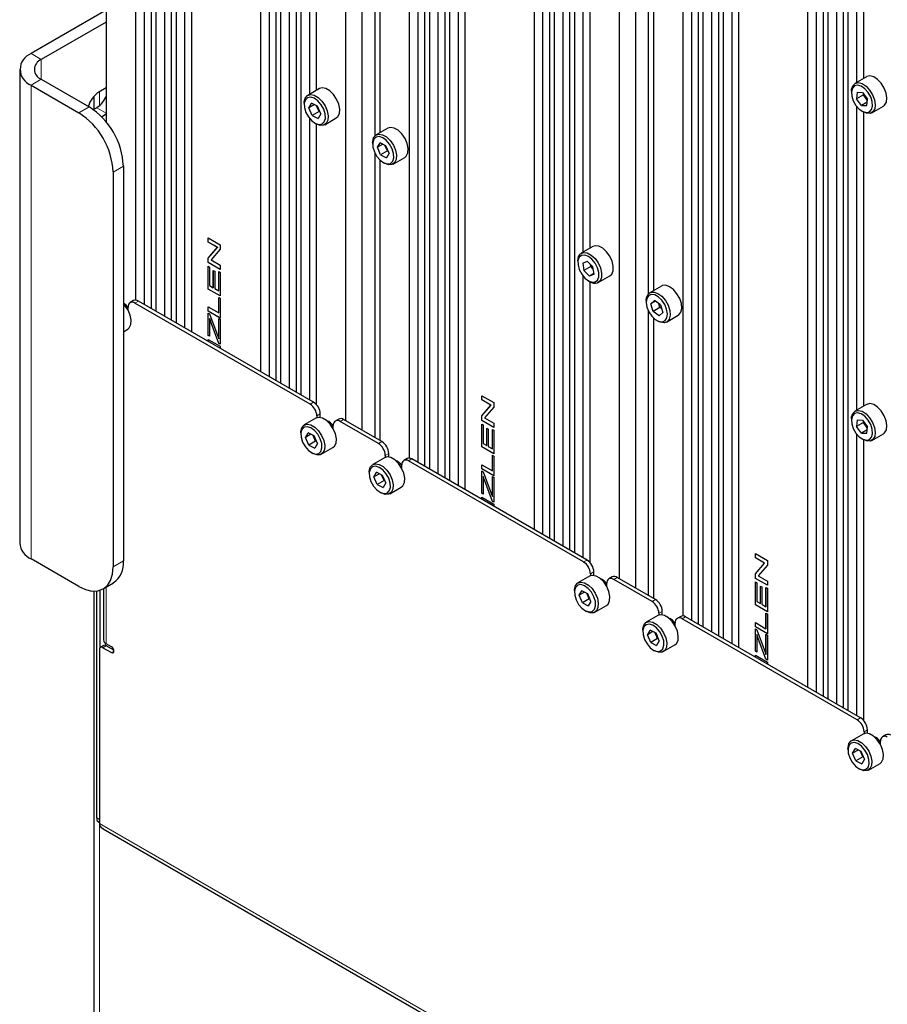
# Paper-space layout 'Blatt4' of a CAD drawing. Header units: millimetres. Extents: x 5 to 418, y 2 to 292.
# Tile 88 of 102: x 259 to 289, y 145 to 179. Entities that reach past the tile are written whole.
import ezdxf

# ---------------------------------------------------------------- set-up
doc = ezdxf.new("R2010")
doc.units = ezdxf.units.MM

psp = doc.layouts.new('Blatt4')

# ---------------------------------------------------------------- linework, layer by layer
at = {"color": 7, "linetype": 'Continuous', "lineweight": 25}
for p, q in [((262.815, 240.567), (262.815, 169.573)), ((263.11, 240.158), (263.11, 169.425)), ((263.346, 240.26), (263.346, 169.289)), ((263.51, 240.165), (263.51, 169.194)), ((263.805, 239.757), (263.805, 169.024)), ((264.041, 239.859), (264.041, 168.888)), ((264.206, 239.764), (264.206, 168.793)), ((264.501, 239.355), (264.501, 168.622)), ((264.736, 239.457), (264.736, 168.486)), ((267.117, 238.083), (267.117, 167.112)), ((267.412, 237.675), (267.412, 166.942)), ((267.648, 237.777), (267.648, 166.806)), ((267.812, 237.682), (267.812, 166.711)), ((268.107, 237.273), (268.107, 166.54)), ((268.343, 237.375), (268.343, 166.404)), ((268.508, 237.28), (268.508, 166.309)), ((270.611, 236.712), (270.611, 165.095)), ((270.051, 236.389), (270.051, 165.418)), ((272.243, 235.124), (272.243, 164.13)), ((272.538, 234.716), (272.538, 163.982)), ((272.774, 234.817), (272.774, 163.846)), ((272.938, 234.722), (272.938, 163.751)), ((273.233, 234.314), (273.233, 163.581)), ((273.469, 234.416), (273.469, 163.445)), ((273.634, 234.321), (273.634, 163.35)), ((273.929, 233.913), (273.929, 163.18)), ((274.164, 234.015), (274.164, 163.044)), ((276.545, 232.64), (276.545, 161.669)), ((276.84, 232.232), (276.84, 161.499)), ((277.076, 232.334), (277.076, 161.363)), ((277.24, 232.239), (277.24, 161.268)), ((277.771, 231.932), (277.771, 160.961)), ((277.936, 231.837), (277.936, 160.866)), ((277.536, 231.831), (277.536, 161.097)), ((280.039, 231.269), (280.039, 159.652)), ((279.48, 230.946), (279.48, 159.975)), ((281.671, 229.681), (281.671, 158.687)), ((281.966, 229.273), (281.966, 158.54)), ((282.202, 229.375), (282.202, 158.404)), ((282.366, 229.28), (282.366, 158.309)), ((282.662, 228.871), (282.662, 158.138)), ((282.897, 228.973), (282.897, 158.002)), ((283.062, 228.878), (283.062, 157.907)), ((283.357, 228.47), (283.357, 157.737)), ((283.593, 228.572), (283.593, 157.601)), ((285.973, 227.198), (285.973, 156.227)), ((286.268, 226.789), (286.268, 156.056)), ((286.504, 226.891), (286.504, 155.92)), ((286.668, 226.796), (286.668, 155.825)), ((287.199, 226.49), (287.199, 155.519)), ((286.964, 226.388), (286.964, 155.655)), ((287.364, 226.395), (287.364, 155.424)), ((287.659, 187.553), (287.659, 177.076)), ((268.803, 187.143), (268.803, 176.666)), ((287.895, 187.357), (287.895, 177.212)), ((269.038, 186.947), (269.038, 176.802)), ((271.053, 185.956), (271.053, 175.232)), ((271.23, 185.705), (271.23, 175.346)), ((278.231, 181.701), (278.231, 171.223)), ((278.467, 181.504), (278.467, 171.359)), ((280.481, 180.514), (280.481, 169.789)), ((280.658, 180.262), (280.658, 169.903)), ((261.802, 179.57), (259.209, 178.074)), ((261.802, 179.852), (261.802, 175.714)), ((261.802, 179.162), (259.563, 177.87)), ((258.819, 177.529), (258.819, 161.199)), ((259.563, 177.189), (261.213, 176.237)), ((288.003, 177.275), (287.602, 177.043)), ((259.209, 176.985), (260.859, 176.033)), ((261.802, 176.889), (261.543, 176.74)), ((269.147, 176.865), (268.746, 176.633)), ((261.371, 176.595), (261.371, 176.151)), ((287.482, 176.776), (287.482, 176.722)), ((287.68, 176.743), (287.662, 176.518)), ((287.898, 176.654), (287.662, 176.518)), ((287.829, 176.286), (287.662, 176.518)), ((287.68, 176.743), (287.865, 176.736)), ((287.865, 176.736), (288.032, 176.504)), ((287.898, 176.654), (287.9, 176.686)), ((287.898, 176.654), (287.921, 176.658)), ((288.029, 176.472), (287.898, 176.654)), ((288.014, 176.279), (288.032, 176.504)), ((261.472, 176.209), (261.357, 176.143)), ((268.625, 176.366), (268.625, 176.312)), ((268.787, 176.206), (268.879, 176.363)), ((268.974, 176.314), (268.787, 176.206)), ((268.899, 175.944), (268.787, 176.206)), ((269.083, 176.258), (268.879, 176.363)), ((269.134, 176.08), (269.051, 176.274)), ((269.195, 175.996), (269.083, 176.258)), ((287.659, 176.258), (287.659, 165.781)), ((288.024, 176.398), (287.829, 176.286)), ((287.829, 176.286), (288.014, 176.279)), ((288.186, 176.033), (288.586, 176.264)), ((261.64, 175.898), (261.802, 175.991)), ((268.803, 175.848), (268.803, 166.139)), ((269.134, 176.08), (268.899, 175.944)), ((268.899, 175.944), (269.102, 175.839)), ((269.195, 175.996), (269.102, 175.839)), ((269.151, 176.099), (269.134, 176.08)), ((269.166, 176.064), (269.134, 176.08)), ((269.33, 175.623), (269.73, 175.854)), ((287.847, 176.089), (287.894, 176.062)), ((287.895, 176.062), (287.895, 165.917)), ((268.991, 175.679), (269.038, 175.652)), ((269.038, 175.652), (269.038, 165.98)), ((271.504, 175.504), (271.103, 175.273)), ((270.983, 175.006), (270.983, 174.951)), ((271.144, 174.845), (271.236, 175.002)), ((271.331, 174.953), (271.144, 174.845)), ((271.256, 174.583), (271.144, 174.845)), ((271.44, 174.897), (271.236, 175.002)), ((271.491, 174.719), (271.408, 174.914)), ((271.552, 174.636), (271.44, 174.897)), ((271.053, 174.661), (271.053, 164.84)), ((271.491, 174.719), (271.256, 174.583)), ((271.256, 174.583), (271.459, 174.479)), ((271.552, 174.636), (271.459, 174.479)), ((271.508, 174.738), (271.491, 174.719)), ((271.523, 174.703), (271.491, 174.719)), ((271.687, 174.262), (272.087, 174.494)), ((262.391, 174.195), (262.391, 160.586)), ((271.23, 174.409), (271.23, 164.738)), ((271.348, 174.318), (271.395, 174.291)), ((262.038, 173.991), (262.038, 160.382)), ((265.317, 171.723), (265.729, 171.485)), ((265.317, 171.576), (265.317, 171.723)), ((265.318, 171.577), (265.317, 171.576)), ((265.633, 171.394), (265.317, 171.576)), ((265.318, 171.577), (265.318, 171.722)), ((265.634, 171.395), (265.318, 171.577)), ((265.729, 171.485), (265.729, 171.329)), ((278.575, 171.422), (278.174, 171.191)), ((265.317, 171.024), (265.633, 171.394)), ((265.318, 171.025), (265.634, 171.395)), ((265.729, 171.329), (265.414, 170.959)), ((265.634, 171.395), (265.633, 171.394)), ((265.318, 171.025), (265.317, 171.024)), ((265.317, 170.868), (265.317, 171.024)), ((265.318, 170.869), (265.317, 170.868)), ((265.729, 170.63), (265.317, 170.868)), ((265.317, 170.743), (265.365, 170.716)), ((265.317, 169.956), (265.317, 170.743)), ((265.318, 170.869), (265.318, 171.025)), ((265.729, 170.631), (265.318, 170.869)), ((265.318, 169.956), (265.318, 170.743)), ((265.414, 170.959), (265.729, 170.776)), ((265.729, 170.776), (265.729, 170.63)), ((278.054, 170.924), (278.054, 170.869)), ((278.382, 170.911), (278.227, 170.848)), ((278.227, 170.848), (278.263, 170.595)), ((278.382, 170.911), (278.574, 170.721)), ((278.499, 170.731), (278.488, 170.806)), ((278.543, 170.752), (278.499, 170.731)), ((265.365, 170.716), (265.365, 170.075)), ((265.491, 170.6), (265.539, 170.572)), ((265.491, 170.001), (265.491, 170.6)), ((265.493, 170.002), (265.493, 170.599)), ((265.539, 170.572), (265.539, 169.974)), ((265.682, 169.892), (265.682, 170.557)), ((265.682, 170.557), (265.729, 170.53)), ((265.683, 169.892), (265.683, 170.557)), ((265.729, 170.53), (265.729, 169.718)), ((278.231, 170.405), (278.231, 160.696)), ((278.499, 170.731), (278.263, 170.595)), ((278.456, 170.405), (278.263, 170.595)), ((278.608, 170.493), (278.456, 170.405)), ((278.611, 170.468), (278.456, 170.405)), ((278.585, 170.646), (278.499, 170.731)), ((278.611, 170.468), (278.574, 170.721)), ((278.758, 170.18), (279.158, 170.412)), ((265.365, 170.075), (265.491, 170.001)), ((278.419, 170.236), (278.466, 170.209)), ((278.467, 170.209), (278.467, 160.537)), ((280.932, 170.061), (280.531, 169.83)), ((265.729, 169.718), (265.317, 169.956)), ((265.318, 169.956), (265.317, 169.956)), ((265.729, 169.719), (265.318, 169.956)), ((265.493, 170.002), (265.491, 170.001)), ((265.539, 169.974), (265.682, 169.892)), ((265.683, 169.892), (265.682, 169.892)), ((262.743, 169.557), (262.625, 169.489)), ((268.826, 165.989), (262.792, 169.473)), ((268.944, 166.057), (262.91, 169.541)), ((265.682, 169.132), (265.682, 169.669)), ((265.682, 169.669), (265.729, 169.642)), ((265.683, 169.133), (265.683, 169.669)), ((265.729, 169.642), (265.729, 168.958)), ((280.411, 169.563), (280.411, 169.509)), ((280.7, 169.56), (280.574, 169.448)), ((280.73, 169.538), (280.574, 169.448)), ((280.65, 169.186), (280.574, 169.448)), ((280.902, 169.41), (280.7, 169.56)), ((280.885, 169.322), (280.848, 169.45)), ((280.902, 169.41), (280.978, 169.147)), ((262.556, 169.237), (262.556, 169.337)), ((265.317, 169.343), (265.682, 169.132)), ((265.317, 169.196), (265.317, 169.343)), ((265.318, 169.197), (265.317, 169.196)), ((265.729, 168.958), (265.317, 169.196)), ((265.317, 169.126), (265.365, 169.099)), ((265.317, 168.357), (265.317, 169.126)), ((265.318, 169.197), (265.318, 169.342)), ((265.729, 168.959), (265.318, 169.197)), ((265.318, 168.358), (265.318, 169.126)), ((265.365, 169.099), (265.65, 168.328)), ((265.683, 169.133), (265.682, 169.132)), ((280.481, 169.218), (280.481, 159.397)), ((280.885, 169.322), (280.65, 169.186)), ((280.852, 169.035), (280.65, 169.186)), ((280.852, 169.035), (280.978, 169.147)), ((280.92, 169.348), (280.885, 169.322)), ((280.939, 169.281), (280.885, 169.322)), ((281.115, 168.82), (281.515, 169.051)), ((265.366, 168.932), (265.365, 168.931)), ((265.365, 168.931), (265.365, 168.329)), ((265.68, 168.08), (265.417, 168.789)), ((265.681, 168.081), (265.418, 168.79)), ((265.682, 168.243), (265.682, 168.94)), ((265.682, 168.94), (265.729, 168.913)), ((265.683, 168.243), (265.683, 168.939)), ((265.729, 168.913), (265.729, 168.052)), ((280.658, 168.966), (280.658, 159.295)), ((280.776, 168.876), (280.823, 168.849)), ((262.391, 168.486), (262.541, 168.573)), ((265.318, 168.358), (265.317, 168.357)), ((265.365, 168.331), (265.318, 168.358)), ((265.365, 168.329), (265.317, 168.357)), ((265.317, 168.151), (265.317, 168.22)), ((265.317, 168.22), (265.729, 167.982)), ((265.318, 168.15), (265.318, 168.219)), ((265.65, 168.328), (265.682, 168.243)), ((265.681, 168.081), (265.68, 168.08)), ((265.729, 168.052), (265.68, 168.08)), ((265.729, 168.053), (265.681, 168.081)), ((265.683, 168.243), (265.682, 168.243)), ((265.729, 167.982), (265.729, 167.913)), ((274.745, 166.28), (275.158, 166.042)), ((274.745, 166.134), (274.745, 166.28)), ((275.061, 165.951), (274.745, 166.134)), ((274.746, 166.134), (274.745, 166.134)), ((274.746, 166.134), (274.746, 166.28)), ((275.062, 165.952), (274.746, 166.134)), ((275.158, 166.042), (275.158, 165.886)), ((269.179, 165.525), (269.179, 165.649)), ((274.745, 165.581), (275.061, 165.951)), ((274.746, 165.582), (275.062, 165.952)), ((275.158, 165.886), (274.842, 165.516)), ((275.062, 165.952), (275.061, 165.951)), ((288.003, 165.979), (287.602, 165.748)), ((269.029, 165.501), (268.628, 165.27)), ((269.062, 165.581), (269.062, 165.516)), ((269.814, 165.475), (269.696, 165.407)), ((271.183, 164.629), (269.863, 165.391)), ((271.301, 164.697), (269.981, 165.459)), ((274.746, 165.582), (274.745, 165.581)), ((274.745, 165.425), (274.745, 165.581)), ((274.746, 165.426), (274.745, 165.425)), ((275.158, 165.187), (274.745, 165.425)), ((274.746, 165.426), (274.746, 165.582)), ((275.158, 165.189), (274.746, 165.426)), ((274.842, 165.516), (275.158, 165.334)), ((275.158, 165.334), (275.158, 165.187)), ((287.482, 165.481), (287.482, 165.426)), ((287.68, 165.447), (287.662, 165.222)), ((287.898, 165.358), (287.662, 165.222)), ((287.68, 165.447), (287.865, 165.44)), ((287.865, 165.44), (288.032, 165.209)), ((287.898, 165.358), (287.9, 165.391)), ((287.898, 165.358), (287.921, 165.363)), ((288.029, 165.176), (287.898, 165.358)), ((268.508, 165.003), (268.508, 164.948)), ((268.669, 164.842), (268.761, 164.999)), ((268.965, 164.895), (268.761, 164.999)), ((269.627, 165.155), (269.627, 165.255)), ((274.745, 165.301), (274.793, 165.273)), ((274.745, 164.513), (274.745, 165.301)), ((274.746, 164.514), (274.746, 165.3)), ((274.793, 165.273), (274.793, 164.632)), ((274.92, 165.157), (274.967, 165.13)), ((274.92, 164.559), (274.92, 165.157)), ((274.921, 164.559), (274.921, 165.157)), ((274.967, 165.13), (274.967, 164.531)), ((275.11, 164.449), (275.11, 165.114)), ((275.11, 165.114), (275.158, 165.087)), ((275.111, 164.45), (275.111, 165.114)), ((275.158, 165.087), (275.158, 164.275)), ((287.829, 164.991), (287.662, 165.222)), ((288.024, 165.103), (287.829, 164.991)), ((287.829, 164.991), (288.014, 164.984)), ((288.014, 164.984), (288.032, 165.209)), ((288.186, 164.738), (288.586, 164.969)), ((268.857, 164.95), (268.669, 164.842)), ((268.781, 164.58), (268.669, 164.842)), ((269.017, 164.716), (268.781, 164.58)), ((269.017, 164.716), (268.934, 164.911)), ((269.077, 164.633), (268.965, 164.895)), ((269.077, 164.633), (268.985, 164.476)), ((269.033, 164.735), (269.017, 164.716)), ((269.048, 164.7), (269.017, 164.716)), ((274.793, 164.632), (274.92, 164.559)), ((287.659, 164.962), (287.659, 155.253)), ((287.847, 164.794), (287.894, 164.767)), ((287.895, 164.766), (287.895, 155.094)), ((268.781, 164.58), (268.985, 164.476)), ((268.873, 164.316), (268.92, 164.288)), ((269.212, 164.26), (269.612, 164.491)), ((271.536, 164.164), (271.536, 164.289)), ((274.746, 164.514), (274.745, 164.513)), ((275.158, 164.275), (274.745, 164.513)), ((275.158, 164.276), (274.746, 164.514)), ((274.921, 164.559), (274.92, 164.559)), ((274.967, 164.531), (275.11, 164.449)), ((275.111, 164.45), (275.11, 164.449)), ((271.386, 164.141), (270.985, 163.909)), ((271.419, 164.221), (271.419, 164.155)), ((272.171, 164.115), (272.053, 164.047)), ((278.254, 160.547), (272.22, 164.03)), ((278.372, 160.615), (272.338, 164.098)), ((275.11, 163.689), (275.11, 164.227)), ((275.11, 164.227), (275.158, 164.199)), ((275.111, 163.69), (275.111, 164.226)), ((275.158, 164.199), (275.158, 163.515)), ((270.865, 163.642), (270.865, 163.588)), ((271.026, 163.481), (271.118, 163.639)), ((271.322, 163.534), (271.118, 163.639)), ((271.984, 163.794), (271.984, 163.894)), ((274.745, 163.9), (275.11, 163.689)), ((274.745, 163.753), (274.745, 163.9)), ((274.746, 163.754), (274.745, 163.753)), ((275.158, 163.515), (274.745, 163.753)), ((274.745, 163.684), (274.793, 163.656)), ((274.745, 162.914), (274.745, 163.684)), ((274.746, 163.754), (274.746, 163.899)), ((275.158, 163.517), (274.746, 163.754)), ((274.746, 162.915), (274.746, 163.683)), ((274.793, 163.656), (275.079, 162.885)), ((275.111, 163.69), (275.11, 163.689)), ((271.214, 163.59), (271.026, 163.481)), ((271.138, 163.22), (271.026, 163.481)), ((271.374, 163.356), (271.138, 163.22)), ((271.374, 163.356), (271.291, 163.55)), ((271.434, 163.272), (271.322, 163.534)), ((271.434, 163.272), (271.342, 163.115)), ((271.39, 163.374), (271.374, 163.356)), ((271.405, 163.34), (271.374, 163.356)), ((274.793, 163.489), (274.793, 162.887)), ((274.794, 163.489), (274.793, 163.489)), ((275.108, 162.638), (274.845, 163.347)), ((275.109, 162.638), (274.846, 163.347)), ((275.11, 162.8), (275.11, 163.497)), ((275.11, 163.497), (275.158, 163.47)), ((275.111, 162.801), (275.111, 163.497)), ((275.158, 163.47), (275.158, 162.609)), ((271.138, 163.22), (271.342, 163.115)), ((271.23, 162.955), (271.277, 162.928)), ((271.569, 162.899), (271.969, 163.13)), ((274.746, 162.915), (274.745, 162.914)), ((274.793, 162.887), (274.745, 162.914)), ((274.745, 162.708), (274.745, 162.777)), ((274.745, 162.777), (275.158, 162.539)), ((274.793, 162.888), (274.746, 162.915)), ((274.746, 162.708), (274.746, 162.777)), ((275.079, 162.885), (275.11, 162.8)), ((275.158, 162.609), (275.108, 162.638)), ((275.109, 162.638), (275.108, 162.638)), ((275.158, 162.61), (275.109, 162.638)), ((275.111, 162.801), (275.11, 162.8)), ((275.158, 162.539), (275.158, 162.47)), ((260.859, 159.702), (259.209, 160.654)), ((284.173, 160.837), (284.586, 160.599)), ((284.173, 160.691), (284.173, 160.837)), ((284.174, 160.692), (284.173, 160.691)), ((284.489, 160.509), (284.173, 160.691)), ((284.174, 160.692), (284.174, 160.837)), ((284.49, 160.509), (284.174, 160.692)), ((284.586, 160.599), (284.586, 160.443)), ((284.173, 160.138), (284.489, 160.509)), ((284.174, 160.139), (284.49, 160.509)), ((284.586, 160.443), (284.27, 160.073)), ((284.49, 160.509), (284.489, 160.509)), ((278.457, 160.058), (278.057, 159.827)), ((278.49, 160.138), (278.49, 160.073)), ((278.607, 160.082), (278.607, 160.206)), ((279.242, 160.033), (279.124, 159.965)), ((280.611, 159.186), (279.291, 159.948)), ((280.729, 159.254), (279.409, 160.016)), ((284.174, 160.139), (284.173, 160.138)), ((284.173, 159.983), (284.173, 160.138)), ((284.586, 159.744), (284.173, 159.983)), ((284.174, 159.983), (284.173, 159.983)), ((284.174, 159.983), (284.174, 160.139)), ((284.586, 159.746), (284.174, 159.983)), ((284.27, 160.073), (284.586, 159.891)), ((284.586, 159.891), (284.586, 159.744)), ((261.371, 159.541), (261.371, 126.086)), ((261.472, 151.727), (261.472, 159.546)), ((261.59, 157.592), (261.59, 159.573)), ((261.692, 159.619), (262.046, 159.823)), ((261.704, 159.626), (261.704, 157.864)), ((277.936, 159.56), (277.936, 159.506)), ((278.097, 159.399), (278.189, 159.557)), ((278.393, 159.452), (278.189, 159.557)), ((279.055, 159.712), (279.055, 159.812)), ((284.173, 159.858), (284.221, 159.83)), ((284.173, 159.07), (284.173, 159.858)), ((284.174, 159.071), (284.174, 159.857)), ((284.221, 159.83), (284.221, 159.189)), ((284.348, 159.714), (284.395, 159.687)), ((284.348, 159.116), (284.348, 159.714)), ((284.349, 159.117), (284.349, 159.714)), ((284.395, 159.687), (284.395, 159.089)), ((284.538, 159.006), (284.538, 159.672)), ((284.538, 159.672), (284.586, 159.644)), ((284.539, 159.007), (284.539, 159.671)), ((284.586, 159.644), (284.586, 158.832)), ((278.285, 159.508), (278.097, 159.399)), ((278.209, 159.138), (278.097, 159.399)), ((278.445, 159.274), (278.209, 159.138)), ((278.445, 159.274), (278.362, 159.468)), ((278.505, 159.19), (278.393, 159.452)), ((278.461, 159.292), (278.445, 159.274)), ((278.476, 159.258), (278.445, 159.274)), ((278.209, 159.138), (278.413, 159.033)), ((278.301, 158.873), (278.348, 158.846)), ((278.505, 159.19), (278.413, 159.033)), ((278.64, 158.817), (279.041, 159.048)), ((284.174, 159.071), (284.173, 159.07)), ((284.586, 158.832), (284.173, 159.07)), ((284.586, 158.833), (284.174, 159.071)), ((284.221, 159.189), (284.348, 159.116)), ((284.349, 159.117), (284.348, 159.116)), ((284.395, 159.089), (284.538, 159.006)), ((284.539, 159.007), (284.538, 159.006)), ((280.814, 158.698), (280.414, 158.467)), ((280.847, 158.778), (280.847, 158.713)), ((280.964, 158.722), (280.964, 158.846)), ((281.599, 158.672), (281.481, 158.604)), ((287.682, 155.104), (281.648, 158.587)), ((287.8, 155.172), (281.766, 158.655)), ((284.538, 158.246), (284.538, 158.784)), ((284.538, 158.784), (284.586, 158.756)), ((284.539, 158.247), (284.539, 158.783)), ((284.586, 158.756), (284.586, 158.072)), ((280.293, 158.199), (280.293, 158.145)), ((280.454, 158.039), (280.546, 158.196)), ((280.75, 158.091), (280.546, 158.196)), ((281.412, 158.351), (281.412, 158.451)), ((284.173, 158.457), (284.538, 158.246)), ((284.173, 158.311), (284.173, 158.457)), ((284.586, 158.072), (284.173, 158.311)), ((284.174, 158.311), (284.173, 158.311)), ((284.173, 158.241), (284.221, 158.213)), ((284.173, 157.472), (284.173, 158.241)), ((284.174, 158.311), (284.174, 158.456)), ((284.586, 158.074), (284.174, 158.311)), ((284.174, 157.472), (284.174, 158.24)), ((284.221, 158.213), (284.507, 157.442)), ((284.539, 158.247), (284.538, 158.246)), ((280.642, 158.147), (280.454, 158.039)), ((280.566, 157.777), (280.454, 158.039)), ((280.802, 157.913), (280.566, 157.777)), ((280.802, 157.913), (280.719, 158.107)), ((280.862, 157.829), (280.75, 158.091)), ((280.818, 157.932), (280.802, 157.913)), ((280.833, 157.897), (280.802, 157.913)), ((284.221, 158.046), (284.221, 157.444)), ((284.222, 158.046), (284.221, 158.046)), ((284.536, 157.195), (284.273, 157.904)), ((284.537, 157.196), (284.274, 157.905)), ((284.538, 157.357), (284.538, 158.055)), ((284.538, 158.055), (284.586, 158.027)), ((284.539, 157.358), (284.539, 158.054)), ((284.586, 158.027), (284.586, 157.166)), ((261.566, 157.524), (261.566, 151.536)), ((261.719, 157.668), (261.601, 157.6)), ((261.684, 157.592), (261.979, 157.422)), ((261.979, 157.626), (261.802, 157.728)), ((262.062, 157.51), (261.802, 157.66)), ((280.566, 157.777), (280.77, 157.672)), ((280.658, 157.512), (280.705, 157.485)), ((280.862, 157.829), (280.77, 157.672)), ((280.997, 157.456), (281.398, 157.687)), ((284.221, 157.444), (284.173, 157.472)), ((284.174, 157.472), (284.173, 157.472)), ((284.173, 157.266), (284.173, 157.335)), ((284.173, 157.335), (284.586, 157.097)), ((284.221, 157.445), (284.174, 157.472)), ((284.174, 157.265), (284.174, 157.334)), ((284.507, 157.442), (284.538, 157.357)), ((284.537, 157.196), (284.536, 157.195)), ((284.586, 157.166), (284.536, 157.195)), ((284.586, 157.168), (284.537, 157.196)), ((284.539, 157.358), (284.538, 157.357)), ((284.586, 157.097), (284.586, 157.028)), ((287.885, 154.616), (287.485, 154.384)), ((287.918, 154.696), (287.918, 154.631)), ((288.036, 154.64), (288.036, 154.764)), ((288.67, 154.59), (288.552, 154.522)), ((287.364, 154.117), (287.364, 154.063)), ((287.525, 153.957), (287.618, 154.114)), ((287.821, 154.009), (287.618, 154.114)), ((288.483, 154.269), (288.483, 154.369)), ((287.713, 154.065), (287.525, 153.957)), ((287.637, 153.695), (287.525, 153.957)), ((287.873, 153.831), (287.637, 153.695)), ((287.873, 153.831), (287.79, 154.025)), ((287.933, 153.747), (287.821, 154.009)), ((287.889, 153.85), (287.873, 153.831)), ((287.904, 153.815), (287.873, 153.831)), ((287.637, 153.695), (287.841, 153.59)), ((287.729, 153.43), (287.776, 153.403)), ((287.933, 153.747), (287.841, 153.59)), ((288.068, 153.374), (288.469, 153.605)), ((261.488, 151.629), (261.566, 151.584)), ((261.488, 151.629), (261.49, 151.628)), ((261.49, 151.628), (261.549, 151.594)), ((261.613, 151.409), (261.701, 151.353)), ((261.698, 151.347), (285.677, 137.504))]:
    psp.add_line(p, q, dxfattribs=at)
at = {"color": 7, "linetype": 'Continuous', "lineweight": 18}
for p, q in [((259.563, 177.87), (259.209, 178.074)), ((259.563, 177.189), (259.563, 177.87)), ((259.563, 177.189), (259.209, 176.985)), ((259.209, 160.654), (259.209, 176.985)), ((261.566, 176.753), (261.566, 176.277)), ((260.859, 176.033), (261.213, 176.237)), ((261.472, 176.209), (261.802, 176.019)), ((262.391, 174.195), (262.038, 173.991)), ((262.91, 169.541), (262.792, 169.473)), ((265.418, 168.79), (265.417, 168.789)), ((268.826, 165.989), (268.944, 166.057)), ((269.179, 165.649), (269.062, 165.581)), ((269.981, 165.459), (269.863, 165.391)), ((271.183, 164.629), (271.301, 164.697)), ((271.536, 164.289), (271.419, 164.221)), ((272.338, 164.098), (272.22, 164.03)), ((274.846, 163.347), (274.845, 163.347)), ((262.038, 160.382), (262.391, 160.586)), ((278.254, 160.547), (278.372, 160.615)), ((278.607, 160.206), (278.49, 160.138)), ((279.409, 160.016), (279.291, 159.948)), ((261.802, 159.683), (261.802, 157.728)), ((280.611, 159.186), (280.729, 159.254)), ((280.964, 158.846), (280.847, 158.778)), ((281.766, 158.655), (281.648, 158.587)), ((284.274, 157.905), (284.273, 157.904)), ((261.802, 157.66), (261.684, 157.592)), ((262.067, 157.473), (261.979, 157.422)), ((287.682, 155.104), (287.8, 155.172)), ((288.036, 154.764), (287.918, 154.696)), ((261.472, 151.727), (261.566, 151.672)), ((285.608, 137.657), (261.566, 151.536)), ((261.566, 151.536), (261.566, 125.814))]:
    psp.add_line(p, q, dxfattribs=at)
at = {"color": 7, "linetype": 'Continuous', "lineweight": 25, "flags": 128}
for points in [[(288.12, 177.302), (288.008, 177.278), (288.003, 177.275)], [(288.586, 176.264), (288.626, 176.295), (288.688, 176.399), (288.707, 176.543), (288.682, 176.712), (288.614, 176.887), (288.512, 177.049), (288.386, 177.181), (288.251, 177.269), (288.12, 177.302)], [(269.73, 175.854), (269.784, 175.9), (269.839, 176.012), (269.85, 176.162), (269.816, 176.333), (269.742, 176.507), (269.635, 176.665), (269.507, 176.79), (269.371, 176.869), (269.242, 176.892), (269.147, 176.865)], [(287.482, 176.776), (287.486, 176.841), (287.527, 176.967), (287.608, 177.046), (287.719, 177.071)], [(287.692, 176.983), (287.588, 176.958), (287.516, 176.88), (287.483, 176.757), (287.494, 176.605), (287.548, 176.441), (287.638, 176.286), (287.753, 176.158), (287.879, 176.072), (288.002, 176.04), (288.106, 176.064), (288.178, 176.142), (288.211, 176.265), (288.2, 176.417), (288.146, 176.581), (288.056, 176.736), (287.941, 176.864), (287.815, 176.95), (287.692, 176.983)], [(287.719, 177.071), (287.85, 177.037), (287.986, 176.95), (288.111, 176.818), (288.213, 176.656), (288.281, 176.481), (288.306, 176.312), (288.287, 176.168), (288.226, 176.064), (288.128, 176.011), (288.005, 176.015), (287.894, 176.062)], [(268.625, 176.366), (268.627, 176.405), (268.66, 176.538), (268.734, 176.626), (268.842, 176.66), (268.97, 176.637), (269.106, 176.559), (269.234, 176.434), (269.341, 176.276), (269.416, 176.101), (269.449, 175.93), (269.438, 175.78), (269.383, 175.668), (269.291, 175.606), (269.172, 175.6), (269.038, 175.652), (269.038, 175.652)], [(268.685, 176.047), (268.772, 175.89), (268.885, 175.758), (269.011, 175.668), (269.134, 175.63), (269.241, 175.649), (269.317, 175.722), (269.354, 175.841), (269.347, 175.992), (269.297, 176.155), (269.21, 176.312), (269.097, 176.444), (268.971, 176.534), (268.847, 176.572), (268.741, 176.553), (268.665, 176.48), (268.628, 176.361), (268.635, 176.21), (268.685, 176.047)], [(272.087, 174.494), (272.141, 174.539), (272.196, 174.651), (272.207, 174.801), (272.173, 174.972), (272.099, 175.146), (271.992, 175.304), (271.864, 175.429), (271.728, 175.508), (271.599, 175.531), (271.504, 175.504)], [(270.983, 175.006), (270.984, 175.044), (271.017, 175.177), (271.092, 175.265), (271.199, 175.3), (271.327, 175.277), (271.463, 175.198), (271.591, 175.073), (271.698, 174.915), (271.773, 174.741), (271.806, 174.57), (271.795, 174.42), (271.74, 174.308), (271.648, 174.245), (271.529, 174.24), (271.395, 174.291), (271.395, 174.291)], [(271.042, 174.686), (271.129, 174.529), (271.242, 174.398), (271.368, 174.307), (271.492, 174.27), (271.598, 174.288), (271.674, 174.362), (271.711, 174.481), (271.704, 174.631), (271.654, 174.795), (271.567, 174.951), (271.454, 175.083), (271.328, 175.173), (271.204, 175.211), (271.098, 175.192), (271.022, 175.119), (270.985, 175), (270.992, 174.85), (271.042, 174.686)], [(279.158, 170.412), (279.222, 170.469), (279.271, 170.587), (279.276, 170.74), (279.237, 170.913), (279.158, 171.086), (279.047, 171.241), (278.917, 171.361), (278.781, 171.432), (278.655, 171.448), (278.575, 171.422)], [(278.054, 170.924), (278.054, 170.942), (278.081, 171.08), (278.151, 171.175), (278.254, 171.216), (278.381, 171.201), (278.516, 171.129), (278.646, 171.01), (278.757, 170.855), (278.836, 170.682), (278.875, 170.509), (278.87, 170.356), (278.821, 170.238), (278.733, 170.168), (278.733, 170.168)], [(278.656, 170.2), (278.737, 170.266), (278.779, 170.38), (278.778, 170.527), (278.734, 170.69), (278.652, 170.849), (278.542, 170.985), (278.416, 171.082), (278.292, 171.127), (278.182, 171.116), (278.101, 171.05), (278.059, 170.937), (278.06, 170.79), (278.104, 170.627), (278.186, 170.468), (278.296, 170.332), (278.421, 170.235), (278.546, 170.189), (278.656, 170.2)], [(281.515, 169.051), (281.533, 169.062), (281.605, 169.154), (281.635, 169.289), (281.621, 169.453), (281.564, 169.628), (281.47, 169.796), (281.349, 169.937), (281.215, 170.037), (281.082, 170.085), (280.964, 170.076), (280.932, 170.061)], [(280.411, 169.563), (280.421, 169.664), (280.473, 169.779), (280.563, 169.845), (280.681, 169.854), (280.814, 169.806), (280.949, 169.706), (281.07, 169.565), (281.164, 169.397), (281.221, 169.222), (281.235, 169.058), (281.204, 168.923), (281.132, 168.831), (281.027, 168.793), (280.9, 168.813), (280.823, 168.849)], [(280.723, 168.91), (280.85, 168.842), (280.968, 168.828), (281.063, 168.871), (281.123, 168.965), (281.141, 169.1), (281.115, 169.258), (281.049, 169.421), (280.949, 169.569), (280.828, 169.685), (280.702, 169.754), (280.584, 169.767), (280.489, 169.724), (280.429, 169.63), (280.411, 169.496), (280.437, 169.337), (280.503, 169.174), (280.603, 169.026), (280.723, 168.91)], [(262.556, 169.313), (262.495, 169.389), (262.391, 169.473)], [(262.541, 168.573), (262.595, 168.618), (262.65, 168.73), (262.661, 168.88), (262.627, 169.051), (262.553, 169.225), (262.446, 169.384), (262.391, 169.444)], [(265.417, 168.789), (265.388, 168.869), (265.365, 168.931)], [(265.418, 168.79), (265.389, 168.87), (265.366, 168.932)], [(288.12, 166.006), (288.008, 165.982), (288.003, 165.979)], [(288.586, 164.969), (288.626, 164.999), (288.688, 165.103), (288.707, 165.248), (288.682, 165.416), (288.614, 165.591), (288.512, 165.754), (288.386, 165.886), (288.251, 165.973), (288.12, 166.006)], [(287.482, 165.481), (287.486, 165.546), (287.527, 165.671), (287.608, 165.751), (287.719, 165.775)], [(287.692, 165.687), (287.588, 165.663), (287.516, 165.585), (287.483, 165.462), (287.494, 165.31), (287.548, 165.146), (287.638, 164.99), (287.753, 164.862), (287.879, 164.777), (288.002, 164.744), (288.106, 164.768), (288.178, 164.847), (288.211, 164.969), (288.2, 165.122), (288.146, 165.285), (288.056, 165.441), (287.941, 165.569), (287.815, 165.654), (287.692, 165.687)], [(287.719, 165.775), (287.85, 165.742), (287.986, 165.654), (288.111, 165.522), (288.213, 165.36), (288.281, 165.185), (288.306, 165.016), (288.287, 164.872), (288.226, 164.768), (288.128, 164.715), (288.005, 164.72), (287.894, 164.767)], [(269.612, 164.491), (269.666, 164.536), (269.721, 164.648), (269.732, 164.798), (269.699, 164.969), (269.624, 165.143), (269.517, 165.302), (269.389, 165.427), (269.253, 165.505), (269.124, 165.528), (269.029, 165.501)], [(268.508, 165.003), (268.509, 165.041), (268.542, 165.174), (268.617, 165.263), (268.724, 165.297), (268.852, 165.274), (268.988, 165.195), (269.116, 165.07), (269.224, 164.912), (269.298, 164.738), (269.331, 164.567), (269.32, 164.417), (269.265, 164.305), (269.173, 164.243), (269.054, 164.237), (268.92, 164.288), (268.92, 164.288)], [(268.567, 164.683), (268.654, 164.526), (268.767, 164.395), (268.893, 164.305), (269.017, 164.267), (269.123, 164.285), (269.199, 164.359), (269.236, 164.478), (269.229, 164.628), (269.179, 164.792), (269.092, 164.949), (268.979, 165.08), (268.853, 165.17), (268.729, 165.208), (268.623, 165.19), (268.547, 165.116), (268.51, 164.997), (268.517, 164.847), (268.567, 164.683)], [(271.969, 163.13), (272.023, 163.175), (272.078, 163.288), (272.089, 163.437), (272.056, 163.609), (271.981, 163.783), (271.874, 163.941), (271.746, 164.066), (271.61, 164.144), (271.482, 164.168), (271.386, 164.141)], [(270.865, 163.642), (270.866, 163.681), (270.899, 163.813), (270.974, 163.902), (271.081, 163.936), (271.209, 163.913), (271.345, 163.835), (271.473, 163.71), (271.581, 163.551), (271.655, 163.377), (271.688, 163.206), (271.677, 163.056), (271.622, 162.944), (271.53, 162.882), (271.411, 162.876), (271.277, 162.928), (271.277, 162.928)], [(270.924, 163.323), (271.011, 163.166), (271.124, 163.034), (271.25, 162.944), (271.374, 162.906), (271.48, 162.925), (271.556, 162.998), (271.593, 163.117), (271.586, 163.267), (271.536, 163.431), (271.449, 163.588), (271.336, 163.719), (271.21, 163.81), (271.086, 163.848), (270.98, 163.829), (270.904, 163.755), (270.867, 163.636), (270.874, 163.486), (270.924, 163.323)], [(274.845, 163.347), (274.816, 163.426), (274.793, 163.489)], [(274.846, 163.347), (274.817, 163.427), (274.794, 163.489)], [(260.859, 159.702), (261.089, 159.595), (261.31, 159.545), (261.514, 159.553), (261.692, 159.619), (261.839, 159.741), (261.948, 159.913), (262.015, 160.13), (262.038, 160.382)], [(279.041, 159.048), (279.094, 159.093), (279.149, 159.206), (279.16, 159.355), (279.127, 159.527), (279.052, 159.701), (278.945, 159.859), (278.817, 159.984), (278.681, 160.062), (278.553, 160.086), (278.457, 160.058)], [(277.936, 159.56), (277.937, 159.599), (277.97, 159.731), (278.045, 159.82), (278.152, 159.854), (278.28, 159.831), (278.416, 159.753), (278.545, 159.628), (278.652, 159.469), (278.726, 159.295), (278.759, 159.124), (278.748, 158.974), (278.694, 158.862), (278.602, 158.8), (278.482, 158.794), (278.348, 158.846), (278.348, 158.846)], [(277.995, 159.241), (278.082, 159.084), (278.195, 158.952), (278.321, 158.862), (278.445, 158.824), (278.551, 158.843), (278.627, 158.916), (278.664, 159.035), (278.657, 159.185), (278.607, 159.349), (278.52, 159.506), (278.407, 159.637), (278.281, 159.728), (278.157, 159.766), (278.051, 159.747), (277.975, 159.673), (277.938, 159.554), (277.945, 159.404), (277.995, 159.241)], [(281.398, 157.687), (281.451, 157.733), (281.506, 157.845), (281.517, 157.995), (281.484, 158.166), (281.409, 158.34), (281.302, 158.498), (281.174, 158.623), (281.038, 158.702), (280.91, 158.725), (280.814, 158.698)], [(280.293, 158.199), (280.294, 158.238), (280.327, 158.371), (280.402, 158.459), (280.509, 158.494), (280.637, 158.47), (280.773, 158.392), (280.902, 158.267), (281.009, 158.109), (281.083, 157.935), (281.116, 157.763), (281.105, 157.614), (281.051, 157.501), (280.959, 157.439), (280.839, 157.433), (280.705, 157.485), (280.705, 157.485)], [(280.352, 157.88), (280.439, 157.723), (280.552, 157.591), (280.678, 157.501), (280.802, 157.463), (280.908, 157.482), (280.984, 157.555), (281.021, 157.674), (281.014, 157.825), (280.964, 157.988), (280.877, 158.145), (280.764, 158.277), (280.638, 158.367), (280.514, 158.405), (280.408, 158.386), (280.332, 158.313), (280.295, 158.194), (280.302, 158.043), (280.352, 157.88)], [(284.273, 157.904), (284.244, 157.983), (284.221, 158.046)], [(284.274, 157.905), (284.245, 157.984), (284.222, 158.046)], [(261.979, 157.422), (262.013, 157.41), (262.041, 157.416), (262.06, 157.438), (262.067, 157.473), (262.06, 157.516), (262.041, 157.56), (262.013, 157.599), (261.979, 157.626)], [(288.469, 153.605), (288.522, 153.651), (288.577, 153.763), (288.588, 153.913), (288.555, 154.084), (288.48, 154.258), (288.373, 154.416), (288.245, 154.541), (288.109, 154.62), (287.981, 154.643), (287.885, 154.616)], [(287.364, 154.117), (287.365, 154.156), (287.399, 154.289), (287.473, 154.377), (287.58, 154.412), (287.708, 154.388), (287.844, 154.31), (287.973, 154.185), (288.08, 154.027), (288.154, 153.853), (288.187, 153.681), (288.176, 153.532), (288.122, 153.419), (288.03, 153.357), (287.91, 153.351), (287.776, 153.403), (287.776, 153.403)], [(287.423, 153.798), (287.51, 153.641), (287.623, 153.509), (287.749, 153.419), (287.873, 153.381), (287.979, 153.4), (288.055, 153.473), (288.092, 153.592), (288.085, 153.743), (288.035, 153.906), (287.948, 154.063), (287.835, 154.195), (287.709, 154.285), (287.585, 154.323), (287.479, 154.304), (287.403, 154.231), (287.366, 154.112), (287.373, 153.961), (287.423, 153.798)]]:
    psp.add_lwpolyline(points, dxfattribs=at)
at = {"color": 7, "linetype": 'Continuous', "lineweight": 25}
for centre, radius, start, end in [((259.416, 177.529), 0.582, 110.7834, 249.2166), ((259.692, 177.529), 0.364, 110.7834, 249.2166), ((262.014, 176.015), 0.864, 123.0243, 163.959), ((261.017, 176.919), 0.843, 302.6569, 338.5702), ((259.832, 174.079), 2.561, 2.6055, 57.3945), ((259.479, 173.875), 2.561, 2.6055, 57.3945), ((278.646, 170.491), 0.334, 237.4589, 285.1742), ((262.7, 169.36), 0.146, 50.7967, 189.214), ((262.812, 169.405), 0.168, 54.3824, 114.3071), ((268.55, 165.558), 0.512, 2.6055, 57.3945), ((268.668, 165.626), 0.512, 2.6055, 57.3945), ((269.237, 164.989), 0.459, 31.7731, 69.324), ((269.771, 165.278), 0.146, 50.7967, 189.214), ((269.883, 165.322), 0.168, 54.3824, 114.3071), ((270.907, 164.197), 0.512, 2.6055, 57.3945), ((271.025, 164.265), 0.512, 2.6055, 57.3945), ((271.594, 163.628), 0.459, 31.7731, 69.324), ((272.128, 163.917), 0.146, 50.7967, 189.214), ((272.24, 163.962), 0.168, 54.3824, 114.3071), ((259.486, 161.265), 0.671, 185.6948, 245.6253), ((261.598, 160.486), 0.799, 304.0564, 7.2558), ((278.096, 160.183), 0.512, 2.6055, 57.3945), ((277.978, 160.115), 0.512, 2.6055, 57.3945), ((278.665, 159.546), 0.459, 31.7731, 69.324), ((279.199, 159.835), 0.146, 50.7967, 189.214), ((279.311, 159.88), 0.168, 54.3824, 114.3071), ((280.453, 158.823), 0.512, 2.6055, 57.3945), ((280.335, 158.754), 0.512, 2.6055, 57.3945), ((281.022, 158.186), 0.459, 31.7731, 69.324), ((281.556, 158.475), 0.146, 50.7967, 189.214), ((281.668, 158.519), 0.168, 54.3824, 114.3071), ((261.871, 157.881), 0.168, 185.6948, 245.6253), ((261.638, 157.536), 0.0728, 50.7967, 189.214), ((261.753, 157.592), 0.0838, 54.3824, 114.3071), ((287.524, 154.74), 0.512, 2.6055, 57.3945), ((287.406, 154.672), 0.512, 2.6055, 57.3945), ((288.093, 154.104), 0.459, 31.7731, 69.324), ((288.627, 154.392), 0.146, 50.7967, 189.214), ((288.739, 154.437), 0.168, 54.3824, 114.3071)]:
    psp.add_arc(centre, radius, start, end, dxfattribs=at)
for points, knots in [([(261.472, 151.727), (261.473, 151.707), (261.475, 151.672), (261.484, 151.642), (261.488, 151.629)], [0, 0, 0, 0, 0.541894, 1, 1, 1, 1]), ([(261.566, 151.562), (261.565, 151.563), (261.531, 151.587), (261.51, 151.608), (261.49, 151.628)], [0, 0, 0, 0, 0.045482, 1, 1, 1, 1]), ([(261.566, 151.536), (261.568, 151.513), (261.573, 151.465), (261.6, 151.428), (261.613, 151.409)], [0, 0, 0, 0, 0.49043, 1, 1, 1, 1])]:
    psp.add_open_spline(points, degree=3, knots=knots, dxfattribs=at)

doc.saveas('drawing.dxf')
